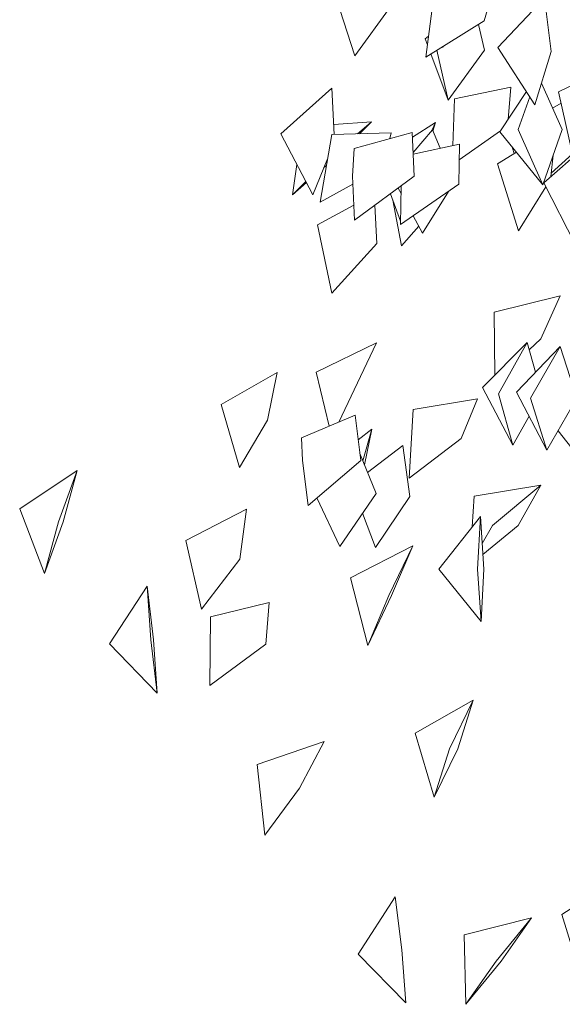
# Model space of a CAD drawing. Extents: x 169645 to 508157, y -5167 to 165945.
# Tile 59 of 130: x 173884 to 174948, y 150968 to 152900. Entities that reach past the tile are written whole.
import ezdxf

# ---------------------------------------------------------------- set-up
doc = ezdxf.new("R2010")
doc.units = 0
doc.header["$MEASUREMENT"] = 0
doc.layers.add('Végétation', color=7, linetype='Continuous')

msp = doc.modelspace()

# ---------------------------------------------------------------- linework, layer by layer
at = {"layer": 'Végétation', "linetype": 'Continuous', "lineweight": 20}
for p, q in [((174795.1, 152897.7), (174816.2, 152968.4)), ((174541.8, 152829.6), (174500.6, 152954.8)), ((174680.6, 152827), (174697.9, 152958.5)), ((174541.8, 152829.6), (174613, 152927.7)), ((174822.1, 152845.7), (174913.5, 152942.9)), ((174926.3, 152838), (174913.5, 152942.9)), ((174680.6, 152827), (174795.1, 152897.7)), ((174795.9, 152840.3), (174784.3, 152891)), ((174679.4, 152862.4), (174685.9, 152867.6)), ((174683.7, 152850.9), (174679.4, 152862.4)), ((174724.6, 152742.3), (174690.4, 152833.1)), ((174724.6, 152742.3), (174702.1, 152840.3)), ((174714.1, 152845.9), (174713.5, 152847.3)), ((174714.1, 152845.9), (174715.5, 152848.6)), ((174714.1, 152845.9), (174714.1, 152847.7)), ((174724.6, 152742.3), (174795.9, 152840.3)), ((174894.8, 152733.1), (174822.1, 152845.7)), ((174894.8, 152733.1), (174926.3, 152838)), ((174941.1, 152758.4), (175055.2, 152815.1)), ((174948.4, 152684.6), (174907.6, 152775.7)), ((174396.4, 152676.5), (174496.6, 152765.7)), ((174496.5, 152765.5), (174496.6, 152765.7)), ((174501.2, 152674.9), (174496.6, 152765.7)), ((174737.3, 152745), (174847.6, 152767.6)), ((174825.8, 152680.1), (174877.9, 152759.3)), ((174842, 152704.7), (174847.6, 152767.6)), ((174847.4, 152767.5), (174847.6, 152767.6)), ((174969.5, 152630.7), (174941.1, 152758.4)), ((174733.7, 152653.3), (174737.3, 152745)), ((174861.8, 152684.6), (174884.5, 152749)), ((174929.5, 152726.8), (174945.9, 152736.6)), ((174500.2, 152694.7), (174574.5, 152699.8)), ((174547, 152676.2), (174574.5, 152699.8)), ((174550.7, 152676.3), (174574.5, 152699.8)), ((174654.5, 152669.8), (174699.4, 152698.6)), ((174693.5, 152684), (174699.4, 152698.6)), ((174694.7, 152681.6), (174699.4, 152698.6)), ((174459.2, 152556.6), (174396.4, 152676.5)), ((174496.2, 152674.7), (174612.9, 152678.1)), ((174540, 152647.3), (174654.1, 152679)), ((174610.1, 152666.8), (174612.9, 152678.1)), ((174654, 152678.9), (174654.1, 152679)), ((174658, 152592.9), (174654.1, 152679)), ((174655.9, 152639.9), (174693.6, 152684.1)), ((174693.5, 152683.9), (174693.6, 152684.1)), ((174709.1, 152647.9), (174693.6, 152684.1)), ((174746, 152625.2), (174827, 152681.9)), ((174910.3, 152576.4), (174825.8, 152680.1)), ((174910.3, 152576.4), (174861.8, 152684.6)), ((174910.3, 152576.4), (174948.4, 152684.6)), ((174473.4, 152542.2), (174496.2, 152674.7)), ((174912.2, 152580), (175008.5, 152664.8)), ((174540, 152647.3), (174536.8, 152592.9)), ((174656, 152636.4), (174746.5, 152656.1)), ((174745.2, 152577.2), (174746.5, 152656.1)), ((174821, 152617.2), (174858.4, 152640.1)), ((174851, 152649.2), (174850.7, 152648.2)), ((174854.2, 152637.5), (174850.7, 152648.2)), ((174459.2, 152556.6), (174488.1, 152627.3)), ((174486.5, 152623.4), (174487.6, 152624.5)), ((174926, 152592.2), (174930.7, 152634.2)), ((174926.8, 152598.9), (174968.2, 152636.7)), ((174418.9, 152556.5), (174428, 152616.1)), ((174481, 152610), (174485.8, 152614.2)), ((174862.5, 152485.6), (174821, 152617.2)), ((174418.9, 152556.5), (174445.5, 152582.8)), ((174418.9, 152556.5), (174446.7, 152580.5)), ((174540.7, 152506.8), (174536.8, 152592.9)), ((174540.7, 152506.8), (174658, 152592.9)), ((174974, 152458.3), (174912.2, 152580)), ((174473.4, 152542.2), (174537.5, 152577.6)), ((174632.2, 152559.2), (174626.5, 152569.7)), ((174631.1, 152498.3), (174745.2, 152577.2)), ((174631.1, 152498.3), (174632.4, 152574.1)), ((174674.3, 152481.1), (174725.3, 152563.4)), ((174862.5, 152485.6), (174916.3, 152572)), ((174473.4, 152542.2), (174473.5, 152542.3)), ((174631.3, 152504.9), (174611.6, 152558.8)), ((174632.9, 152456.4), (174616.3, 152546.1)), ((174468.1, 152497.6), (174539.4, 152536.2)), ((174584.7, 152460.8), (174580.6, 152536.1)), ((174674.3, 152481.1), (174655.8, 152515.4)), ((174496.7, 152363.8), (174468.1, 152497.6)), ((174632.9, 152456.4), (174666.8, 152495)), ((174496.7, 152363.8), (174584.7, 152460.8)), ((174632.9, 152456.4), (174632.9, 152456.5)), ((174814.6, 152326.6), (174944.5, 152358.6)), ((174906, 152273.9), (174944.5, 152358.6)), ((174816.3, 152202.7), (174814.6, 152326.6)), ((174883.6, 152252.7), (174906, 152273.9)), ((174465.9, 152208.6), (174583.7, 152266.4)), ((174540.2, 152173.7), (174583.7, 152266.4)), ((174792.2, 152178.3), (174879.7, 152266.8)), ((174823.5, 152166), (174879.7, 152266.8)), ((174858.4, 152169.2), (174944.5, 152259.2)), ((174896, 152208.5), (174879.7, 152266.8)), ((174886, 152157.4), (174944.5, 152259.2)), ((174976.8, 152157.4), (174944.5, 152259.2)), ((174279, 152144.8), (174389.3, 152207.6)), ((174370.4, 152114.6), (174389.3, 152207.6)), ((174491.3, 152102.5), (174465.9, 152208.6)), ((174510.4, 152110.6), (174540.2, 152173.7)), ((174851.6, 152065.2), (174792.2, 152178.3)), ((174656.2, 152135.1), (174782.2, 152156.5)), ((174749.9, 152078.4), (174782.2, 152156.5)), ((174851.6, 152065.2), (174823.5, 152166)), ((174918.3, 152055.7), (174858.4, 152169.2)), ((174918.3, 152055.7), (174886, 152157.4)), ((174918.3, 152055.7), (174976.8, 152157.4)), ((174315, 152021.6), (174279, 152144.8)), ((174648.2, 152000.3), (174656.2, 152135.1)), ((174436.7, 152079.5), (174542.2, 152124)), ((174553, 152035.4), (174542.2, 152124)), ((174851.6, 152065.2), (174883.3, 152122)), ((174315, 152021.6), (174370.4, 152114.6)), ((174548, 152076), (174575.1, 152096.6)), ((174557.2, 152034.3), (174575.1, 152096.6)), ((174560.2, 152027), (174575.1, 152096.6)), ((174436.7, 152079.5), (174439.1, 152035.4)), ((174648.2, 152000.3), (174749.9, 152078.4)), ((175003.3, 152012.8), (174940.1, 152093.6)), ((174566.4, 152011.6), (174635.4, 152064.4)), ((174649.2, 151964.6), (174635.4, 152064.4)), ((174583.2, 151970.4), (174551.4, 152048.7)), ((174449.8, 151946.8), (174439.1, 152035.4)), ((174449.8, 151946.8), (174553, 152035.4)), ((173884.1, 151940.3), (173996.8, 152015.7)), ((173960.2, 151914.7), (173996.8, 152015.7)), ((173969.4, 151914.7), (173996.8, 152015.7)), ((174775.5, 151965.2), (174906.3, 151986.8)), ((174811.4, 151908), (174906.3, 151986.8)), ((174862.1, 151908), (174906.3, 151986.8)), ((174512.1, 151866.6), (174467.2, 151961.7)), ((174512.1, 151866.6), (174583.2, 151970.4)), ((174582, 151864.7), (174649.2, 151964.6)), ((174771.9, 151905), (174775.5, 151965.2)), ((173932.9, 151813.7), (173884.1, 151940.3)), ((174209.9, 151878.5), (174329.3, 151939.6)), ((174315.8, 151841.6), (174329.3, 151939.6)), ((174582, 151864.7), (174556.6, 151931.6)), ((174706.2, 151821.8), (174788, 151925.4)), ((174782.4, 151822.3), (174788, 151925.4)), ((174794.7, 151822.3), (174788, 151925.4)), ((173932.9, 151813.7), (173960.2, 151914.7)), ((173932.9, 151813.7), (173969.4, 151914.7)), ((174791.4, 151872.3), (174811.4, 151908)), ((174792.8, 151850.5), (174862.1, 151908)), ((174240.9, 151743.6), (174209.9, 151878.5)), ((174532.8, 151805.1), (174655, 151867.7)), ((174608.4, 151770), (174655, 151867.7)), ((174613.6, 151770), (174655, 151867.7)), ((174240.9, 151743.6), (174315.8, 151841.6)), ((174789.1, 151719.1), (174706.2, 151821.8)), ((174789.1, 151719.1), (174782.4, 151822.3)), ((174789.1, 151719.1), (174794.7, 151822.3)), ((174060, 151675.7), (174134.2, 151788.4)), ((174141.2, 151683.5), (174134.2, 151788.4)), ((174146.6, 151683.5), (174134.2, 151788.4)), ((174567.1, 151672.2), (174532.8, 151805.1)), ((174567.1, 151672.2), (174608.4, 151770)), ((174567.1, 151672.2), (174613.6, 151770)), ((174258.5, 151728.2), (174373.3, 151756.5)), ((174366.8, 151675), (174373.3, 151756.5)), ((174257.3, 151593.5), (174258.5, 151728.2)), ((174153.6, 151578.6), (174060, 151675.7)), ((174153.6, 151578.6), (174141.2, 151683.5)), ((174153.6, 151578.6), (174146.6, 151683.5)), ((174257.3, 151593.5), (174366.8, 151675)), ((174659.6, 151500.5), (174773.8, 151564.9)), ((174727.4, 151469.7), (174773.8, 151564.9)), ((174743.4, 151469.7), (174773.8, 151564.9)), ((174697.1, 151374.6), (174659.6, 151500.5)), ((174349.9, 151438.8), (174481.3, 151484.1)), ((174432.7, 151392.1), (174481.3, 151484.1)), ((174697.1, 151374.6), (174727.4, 151469.7)), ((174697.1, 151374.6), (174743.4, 151469.7)), ((174365.1, 151300.1), (174349.9, 151438.8)), ((174365.1, 151300.1), (174432.7, 151392.1)), ((174947.3, 151144.5), (175052.9, 151212.1)), ((174548.2, 151066.7), (174620.7, 151178.7)), ((174633.7, 151075), (174620.7, 151178.7)), ((174755.7, 151104.4), (174887.7, 151137.7)), ((174818.6, 151052.9), (174887.7, 151137.7)), ((174828.4, 151052.9), (174887.7, 151137.7)), ((174985.8, 151019.4), (174947.3, 151144.5)), ((174759.2, 150968.1), (174755.7, 151104.4)), ((174641.6, 150971.3), (174633.7, 151075)), ((174641.6, 150971.3), (174548.2, 151066.7)), ((174759.2, 150968.1), (174818.6, 151052.9)), ((174759.2, 150968.1), (174828.4, 151052.9))]:
    msp.add_line(p, q, dxfattribs=at)

doc.saveas('drawing.dxf')
